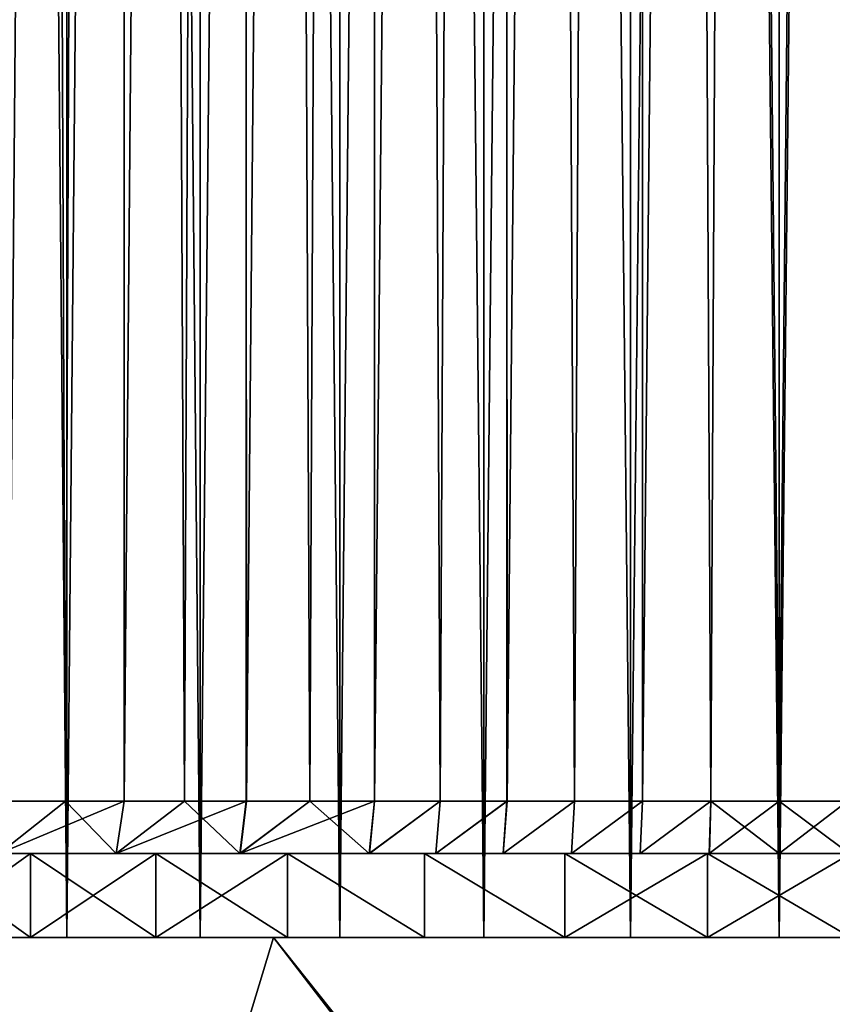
# Model space of a CAD drawing. Header units: millimetres. Extents: x -30 to 76, y -3 to 301.
# Tile 38 of 256: x -7.24 to 0.51, y 111.36 to 120.75. Entities that reach past the tile are written whole.
import ezdxf

# ---------------------------------------------------------------- set-up
doc = ezdxf.new("R2010")
doc.units = ezdxf.units.MM
doc.header["$LTSCALE"] = 81.481481
for name, color, linetype in [('130', 7, 'CONTINUOUS'), ('131', 7, 'CONTINUOUS'), ('140', 7, 'CONTINUOUS'), ('141', 7, 'CONTINUOUS'), ('142', 7, 'CONTINUOUS'), ('19', 7, 'CONTINUOUS'), ('2', 7, 'CONTINUOUS'), ('4', 7, 'CONTINUOUS'), ('430', 7, 'CONTINUOUS'), ('444', 7, 'CONTINUOUS'), ('445', 7, 'CONTINUOUS'), ('446', 7, 'CONTINUOUS'), ('447', 7, 'CONTINUOUS')]:
    doc.layers.add(name, color=color, linetype=linetype)

msp = doc.modelspace()

# ---------------------------------------------------------------- linework, layer by layer
at = {"layer": '130', "color": 7, "linetype": 'CONTINUOUS', "true_color": 0xaaaaaa}
for points in [[(-7.3473, 246.8, 10.1127), (-6.25, 246.8, 10.8253), (-7.3454, 113.2996, 10.1141), (-7.3473, 246.8, 10.1127)], [(-6.25, 246.8, -10.8253), (-7.3473, 246.8, -10.1127), (-6.8061, 113.2996, -10.4846), (-6.25, 246.8, -10.8253)], [(-6.8061, 113.2996, -10.4846), (-7.3473, 246.8, -10.1127), (-7.3456, 113.2996, -10.1139), (-6.8061, 113.2996, -10.4846)], [(-7.3454, 113.2996, 10.1141), (-6.25, 246.8, 10.8253), (-6.8059, 113.2996, 10.4848), (-7.3454, 113.2996, 10.1141)], [(-6.248, 113.2996, -10.8265), (-6.25, 246.8, -10.8253), (-6.8061, 113.2996, -10.4846), (-6.248, 113.2996, -10.8265)], [(-6.8059, 113.2996, 10.4848), (-6.25, 246.8, 10.8253), (-6.2477, 113.2996, 10.8266), (-6.8059, 113.2996, 10.4848)], [(-6.25, 246.8, 10.8253), (-5.0842, 246.8, 11.4193), (-6.2477, 113.2996, 10.8266), (-6.25, 246.8, 10.8253)], [(-5.0842, 246.8, -11.4193), (-6.25, 246.8, -10.8253), (-5.6728, 113.2996, -11.1387), (-5.0842, 246.8, -11.4193)], [(-5.6728, 113.2996, -11.1387), (-6.25, 246.8, -10.8253), (-6.248, 113.2996, -10.8265), (-5.6728, 113.2996, -11.1387)], [(-6.2477, 113.2996, 10.8266), (-5.0842, 246.8, 11.4193), (-5.6725, 113.2996, 11.1388), (-6.2477, 113.2996, 10.8266)], [(-5.0818, 113.2996, -11.4204), (-5.0842, 246.8, -11.4193), (-5.6728, 113.2996, -11.1387), (-5.0818, 113.2996, -11.4204)], [(-5.6725, 113.2996, 11.1388), (-5.0842, 246.8, 11.4193), (-5.0816, 113.2996, 11.4205), (-5.6725, 113.2996, 11.1388)], [(-5.0842, 246.8, 11.4193), (-3.8627, 246.8, 11.8882), (-5.0816, 113.2996, 11.4205), (-5.0842, 246.8, 11.4193)], [(-3.8627, 246.8, -11.8882), (-5.0842, 246.8, -11.4193), (-4.477, 113.2996, -11.6708), (-3.8627, 246.8, -11.8882)], [(-4.477, 113.2996, -11.6708), (-5.0842, 246.8, -11.4193), (-5.0818, 113.2996, -11.4204), (-4.477, 113.2996, -11.6708)], [(-5.0816, 113.2996, 11.4205), (-3.8627, 246.8, 11.8882), (-4.4767, 113.2996, 11.6709), (-5.0816, 113.2996, 11.4205)], [(-3.86, 113.2996, -11.8891), (-3.8627, 246.8, -11.8882), (-4.477, 113.2996, -11.6708), (-3.86, 113.2996, -11.8891)], [(-4.4767, 113.2996, 11.6709), (-3.8627, 246.8, 11.8882), (-3.8597, 113.2996, 11.8892), (-4.4767, 113.2996, 11.6709)], [(-3.8627, 246.8, 11.8882), (-2.5989, 246.8, 12.2268), (-3.8597, 113.2996, 11.8892), (-3.8627, 246.8, 11.8882)], [(-2.5989, 246.8, -12.2268), (-3.8627, 246.8, -11.8882), (-3.2324, 113.2996, -12.0748), (-2.5989, 246.8, -12.2268)], [(-3.2324, 113.2996, -12.0748), (-3.8627, 246.8, -11.8882), (-3.86, 113.2996, -11.8891), (-3.2324, 113.2996, -12.0748)], [(-3.8597, 113.2996, 11.8892), (-2.5989, 246.8, 12.2268), (-3.2322, 113.2996, 12.0749), (-3.8597, 113.2996, 11.8892)], [(-2.5958, 113.2996, -12.2275), (-2.5989, 246.8, -12.2268), (-3.2324, 113.2996, -12.0748), (-2.5958, 113.2996, -12.2275)], [(-3.2322, 113.2996, 12.0749), (-2.5989, 246.8, 12.2268), (-2.5956, 113.2996, 12.2276), (-3.2322, 113.2996, 12.0749)], [(-2.5989, 246.8, 12.2268), (-1.3066, 246.8, 12.4315), (-2.5956, 113.2996, 12.2276), (-2.5989, 246.8, 12.2268)], [(-1.3066, 246.8, -12.4315), (-2.5989, 246.8, -12.2268), (-1.9519, 113.2996, -12.3467), (-1.3066, 246.8, -12.4315)], [(-1.9519, 113.2996, -12.3467), (-2.5989, 246.8, -12.2268), (-2.5958, 113.2996, -12.2275), (-1.9519, 113.2996, -12.3467)], [(-2.5956, 113.2996, 12.2276), (-1.3066, 246.8, 12.4315), (-1.9517, 113.2996, 12.3467), (-2.5956, 113.2996, 12.2276)], [(-1.3031, 113.2996, -12.4319), (-1.3066, 246.8, -12.4315), (-1.9519, 113.2996, -12.3467), (-1.3031, 113.2996, -12.4319)], [(-1.9517, 113.2996, 12.3467), (-1.3066, 246.8, 12.4315), (-1.3029, 113.2996, 12.4319), (-1.9517, 113.2996, 12.3467)], [(-1.3066, 246.8, 12.4315), (0, 246.8, 12.5), (-1.3029, 113.2996, 12.4319), (-1.3066, 246.8, 12.4315)], [(0, 246.8, -12.5), (-1.3066, 246.8, -12.4315), (0, 113.3, -12.5), (0, 246.8, -12.5)], [(0, 113.3, -12.5), (-1.3066, 246.8, -12.4315), (-0.6517, 113.2996, -12.483), (0, 113.3, -12.5)], [(-0.6517, 113.2996, -12.483), (-1.3066, 246.8, -12.4315), (-1.3031, 113.2996, -12.4319), (-0.6517, 113.2996, -12.483)], [(-1.3029, 113.2996, 12.4319), (0, 246.8, 12.5), (-0.6516, 113.2996, 12.483), (-1.3029, 113.2996, 12.4319)], [(0, 246.8, 12.5), (0, 113.3, 12.5), (-0.6516, 113.2996, 12.483), (0, 246.8, 12.5)]]:
    msp.add_3dface(points, dxfattribs=at)
at = {"layer": '131', "color": 7, "linetype": 'CONTINUOUS', "true_color": 0xaaaaaa}
for points in [[(0, 113.3, 12.5), (0, 246.8, 12.5), (1.3066, 246.8, 12.4315), (0, 113.3, 12.5)], [(0, 113.3, 12.5), (1.3066, 246.8, 12.4315), (0.6517, 113.2996, 12.483), (0, 113.3, 12.5)], [(0, 246.8, -12.5), (0, 113.3, -12.5), (0.6516, 113.2996, -12.483), (0, 246.8, -12.5)], [(1.3066, 246.8, -12.4315), (0, 246.8, -12.5), (1.3029, 113.2996, -12.4319), (1.3066, 246.8, -12.4315)], [(1.3029, 113.2996, -12.4319), (0, 246.8, -12.5), (0.6516, 113.2996, -12.483), (1.3029, 113.2996, -12.4319)]]:
    msp.add_3dface(points, dxfattribs=at)
at = {"layer": '140', "color": 7, "linetype": 'CONTINUOUS', "true_color": 0xaaaaaa}
for points in [[(-7.141, 112.8, 11.4567), (-8.2635, 112.8, 10.6754), (-6.3227, 112.8, 11.3584), (-7.141, 112.8, 11.4567)], [(-6.3227, 112.8, 11.3584), (-8.2635, 112.8, 10.6754), (-7.4383, 112.8, 10.6612), (-6.3227, 112.8, 11.3584)], [(-8.2635, 112.8, -10.6754), (-7.141, 112.8, -11.4567), (-6.3232, 112.8, -11.3581), (-8.2635, 112.8, -10.6754)], [(-7.4388, 112.8, -10.6608), (-8.2635, 112.8, -10.6754), (-6.3232, 112.8, -11.3581), (-7.4388, 112.8, -10.6608)], [(-5.9453, 112.8, 12.1204), (-7.141, 112.8, 11.4567), (-5.142, 112.8, 11.9394), (-5.9453, 112.8, 12.1204)], [(-5.142, 112.8, 11.9394), (-7.141, 112.8, 11.4567), (-6.3227, 112.8, 11.3584), (-5.142, 112.8, 11.9394)], [(-7.141, 112.8, -11.4567), (-5.9453, 112.8, -12.1204), (-5.1425, 112.8, -11.9392), (-7.141, 112.8, -11.4567)], [(-6.3232, 112.8, -11.3581), (-7.141, 112.8, -11.4567), (-5.1425, 112.8, -11.9392), (-6.3232, 112.8, -11.3581)], [(-4.6885, 112.8, 12.6597), (-5.9453, 112.8, 12.1204), (-3.2743, 112.8, 12.5804), (-4.6885, 112.8, 12.6597)], [(-3.2743, 112.8, 12.5804), (-5.9453, 112.8, 12.1204), (-3.9086, 112.8, 12.3981), (-3.2743, 112.8, 12.5804)], [(-3.9086, 112.8, 12.3981), (-5.9453, 112.8, 12.1204), (-5.142, 112.8, 11.9394), (-3.9086, 112.8, 12.3981)], [(-5.9453, 112.8, -12.1204), (-4.6885, 112.8, -12.6597), (-3.9089, 112.8, -12.3979), (-5.9453, 112.8, -12.1204)], [(-5.1425, 112.8, -11.9392), (-5.9453, 112.8, -12.1204), (-3.9089, 112.8, -12.3979), (-5.1425, 112.8, -11.9392)], [(-3.3838, 112.8, 13.0691), (-4.6885, 112.8, 12.6597), (-1.3268, 112.8, 12.9317), (-3.3838, 112.8, 13.0691)], [(-1.3268, 112.8, 12.9317), (-4.6885, 112.8, 12.6597), (-1.9818, 112.8, 12.8476), (-1.3268, 112.8, 12.9317)], [(-1.9818, 112.8, 12.8476), (-4.6885, 112.8, 12.6597), (-2.6312, 112.8, 12.7305), (-1.9818, 112.8, 12.8476)], [(-2.6312, 112.8, 12.7305), (-4.6885, 112.8, 12.6597), (-3.2743, 112.8, 12.5804), (-2.6312, 112.8, 12.7305)], [(-4.6885, 112.8, -12.6597), (-3.3838, 112.8, -13.0691), (-2.6313, 112.8, -12.7305), (-4.6885, 112.8, -12.6597)], [(-3.9089, 112.8, -12.3979), (-4.6885, 112.8, -12.6597), (-3.2746, 112.8, -12.5804), (-3.9089, 112.8, -12.3979)], [(-3.2746, 112.8, -12.5804), (-4.6885, 112.8, -12.6597), (-2.6313, 112.8, -12.7305), (-3.2746, 112.8, -12.5804)], [(-2.0442, 112.8, 13.3443), (-3.3838, 112.8, 13.0691), (2.0442, 112.8, 13.3443), (-2.0442, 112.8, 13.3443)], [(2.0442, 112.8, 13.3443), (-3.3838, 112.8, 13.0691), (3.3838, 112.8, 13.0691), (2.0442, 112.8, 13.3443)], [(3.3838, 112.8, 13.0691), (-3.3838, 112.8, 13.0691), (0, 112.8, 13), (3.3838, 112.8, 13.0691)], [(0, 112.8, 13), (-3.3838, 112.8, 13.0691), (-0.6662, 112.8, 12.9825), (0, 112.8, 13)], [(-0.6662, 112.8, 12.9825), (-3.3838, 112.8, 13.0691), (-1.3268, 112.8, 12.9317), (-0.6662, 112.8, 12.9825)], [(-2.0442, 112.8, -13.3443), (3.3838, 112.8, -13.0691), (-3.3838, 112.8, -13.0691), (-2.0442, 112.8, -13.3443)], [(-3.3838, 112.8, -13.0691), (3.3838, 112.8, -13.0691), (0, 112.8, -13), (-3.3838, 112.8, -13.0691)], [(-2.6313, 112.8, -12.7305), (-3.3838, 112.8, -13.0691), (-1.9817, 112.8, -12.8476), (-2.6313, 112.8, -12.7305)], [(-1.9817, 112.8, -12.8476), (-3.3838, 112.8, -13.0691), (-1.3266, 112.8, -12.9317), (-1.9817, 112.8, -12.8476)], [(-1.3266, 112.8, -12.9317), (-3.3838, 112.8, -13.0691), (-0.666, 112.8, -12.9825), (-1.3266, 112.8, -12.9317)], [(-0.666, 112.8, -12.9825), (-3.3838, 112.8, -13.0691), (0, 112.8, -13), (-0.666, 112.8, -12.9825)], [(-0.6837, 112.8, 13.4827), (-2.0442, 112.8, 13.3443), (0.6837, 112.8, 13.4827), (-0.6837, 112.8, 13.4827)], [(0.6837, 112.8, 13.4827), (-2.0442, 112.8, 13.3443), (2.0442, 112.8, 13.3443), (0.6837, 112.8, 13.4827)], [(2.0442, 112.8, -13.3443), (3.3838, 112.8, -13.0691), (-2.0442, 112.8, -13.3443), (2.0442, 112.8, -13.3443)], [(-0.6837, 112.8, -13.4827), (2.0442, 112.8, -13.3443), (-2.0442, 112.8, -13.3443), (-0.6837, 112.8, -13.4827)], [(0.6837, 112.8, -13.4827), (2.0442, 112.8, -13.3443), (-0.6837, 112.8, -13.4827), (0.6837, 112.8, -13.4827)], [(3.3838, 112.8, 13.0691), (0, 112.8, 13), (0.666, 112.8, 12.9825), (3.3838, 112.8, 13.0691)], [(0, 112.8, -13), (3.3838, 112.8, -13.0691), (0.6662, 112.8, -12.9825), (0, 112.8, -13)]]:
    msp.add_3dface(points, dxfattribs=at)
at = {"layer": '141', "color": 7, "linetype": 'CONTINUOUS', "true_color": 0xaaaaaa}
for points in [[(0, 113.3, 12.5), (0.6517, 113.2996, 12.483), (0, 112.8, 13), (0, 113.3, 12.5)], [(0.6516, 113.2996, -12.483), (0, 113.3, -12.5), (0.6662, 112.8, -12.9825), (0.6516, 113.2996, -12.483)], [(0, 113.3, -12.5), (0, 112.8, -13), (0.6662, 112.8, -12.9825), (0, 113.3, -12.5)], [(0, 112.8, 13), (0.6517, 113.2996, 12.483), (0.666, 112.8, 12.9825), (0, 112.8, 13)]]:
    msp.add_3dface(points, dxfattribs=at)
at = {"layer": '142', "color": 7, "linetype": 'CONTINUOUS', "true_color": 0xaaaaaa}
for points in [[(-6.8061, 113.2996, -10.4846), (-7.3456, 113.2996, -10.1139), (-7.4388, 112.8, -10.6608), (-6.8061, 113.2996, -10.4846)], [(-6.8061, 113.2996, -10.4846), (-7.4388, 112.8, -10.6608), (-6.3232, 112.8, -11.3581), (-6.8061, 113.2996, -10.4846)], [(-7.3454, 113.2996, 10.1141), (-6.8059, 113.2996, 10.4848), (-7.4383, 112.8, 10.6612), (-7.3454, 113.2996, 10.1141)], [(-6.8059, 113.2996, 10.4848), (-6.2477, 113.2996, 10.8266), (-7.4383, 112.8, 10.6612), (-6.8059, 113.2996, 10.4848)], [(-6.2477, 113.2996, 10.8266), (-6.3227, 112.8, 11.3584), (-7.4383, 112.8, 10.6612), (-6.2477, 113.2996, 10.8266)], [(-6.248, 113.2996, -10.8265), (-6.8061, 113.2996, -10.4846), (-6.3232, 112.8, -11.3581), (-6.248, 113.2996, -10.8265)], [(-5.6728, 113.2996, -11.1387), (-6.248, 113.2996, -10.8265), (-6.3232, 112.8, -11.3581), (-5.6728, 113.2996, -11.1387)], [(-5.6728, 113.2996, -11.1387), (-6.3232, 112.8, -11.3581), (-5.1425, 112.8, -11.9392), (-5.6728, 113.2996, -11.1387)], [(-6.2477, 113.2996, 10.8266), (-5.6725, 113.2996, 11.1388), (-6.3227, 112.8, 11.3584), (-6.2477, 113.2996, 10.8266)], [(-5.6725, 113.2996, 11.1388), (-5.0816, 113.2996, 11.4205), (-6.3227, 112.8, 11.3584), (-5.6725, 113.2996, 11.1388)], [(-5.0816, 113.2996, 11.4205), (-5.142, 112.8, 11.9394), (-6.3227, 112.8, 11.3584), (-5.0816, 113.2996, 11.4205)], [(-5.0818, 113.2996, -11.4204), (-5.6728, 113.2996, -11.1387), (-5.1425, 112.8, -11.9392), (-5.0818, 113.2996, -11.4204)], [(-4.477, 113.2996, -11.6708), (-5.0818, 113.2996, -11.4204), (-5.1425, 112.8, -11.9392), (-4.477, 113.2996, -11.6708)], [(-4.477, 113.2996, -11.6708), (-5.1425, 112.8, -11.9392), (-3.9089, 112.8, -12.3979), (-4.477, 113.2996, -11.6708)], [(-5.0816, 113.2996, 11.4205), (-4.4767, 113.2996, 11.6709), (-5.142, 112.8, 11.9394), (-5.0816, 113.2996, 11.4205)], [(-4.4767, 113.2996, 11.6709), (-3.8597, 113.2996, 11.8892), (-5.142, 112.8, 11.9394), (-4.4767, 113.2996, 11.6709)], [(-3.8597, 113.2996, 11.8892), (-3.9086, 112.8, 12.3981), (-5.142, 112.8, 11.9394), (-3.8597, 113.2996, 11.8892)], [(-3.86, 113.2996, -11.8891), (-4.477, 113.2996, -11.6708), (-3.9089, 112.8, -12.3979), (-3.86, 113.2996, -11.8891)], [(-3.2324, 113.2996, -12.0748), (-3.86, 113.2996, -11.8891), (-3.9089, 112.8, -12.3979), (-3.2324, 113.2996, -12.0748)], [(-3.2324, 113.2996, -12.0748), (-3.9089, 112.8, -12.3979), (-3.2746, 112.8, -12.5804), (-3.2324, 113.2996, -12.0748)], [(-3.8597, 113.2996, 11.8892), (-3.2322, 113.2996, 12.0749), (-3.9086, 112.8, 12.3981), (-3.8597, 113.2996, 11.8892)], [(-3.2322, 113.2996, 12.0749), (-3.2743, 112.8, 12.5804), (-3.9086, 112.8, 12.3981), (-3.2322, 113.2996, 12.0749)], [(-2.5958, 113.2996, -12.2275), (-3.2324, 113.2996, -12.0748), (-3.2746, 112.8, -12.5804), (-2.5958, 113.2996, -12.2275)], [(-2.5958, 113.2996, -12.2275), (-3.2746, 112.8, -12.5804), (-2.6313, 112.8, -12.7305), (-2.5958, 113.2996, -12.2275)], [(-3.2322, 113.2996, 12.0749), (-2.5956, 113.2996, 12.2276), (-3.2743, 112.8, 12.5804), (-3.2322, 113.2996, 12.0749)], [(-2.5956, 113.2996, 12.2276), (-2.6312, 112.8, 12.7305), (-3.2743, 112.8, 12.5804), (-2.5956, 113.2996, 12.2276)], [(-1.9519, 113.2996, -12.3467), (-2.5958, 113.2996, -12.2275), (-2.6313, 112.8, -12.7305), (-1.9519, 113.2996, -12.3467)], [(-1.9519, 113.2996, -12.3467), (-2.6313, 112.8, -12.7305), (-1.9817, 112.8, -12.8476), (-1.9519, 113.2996, -12.3467)], [(-2.5956, 113.2996, 12.2276), (-1.9517, 113.2996, 12.3467), (-2.6312, 112.8, 12.7305), (-2.5956, 113.2996, 12.2276)], [(-1.9517, 113.2996, 12.3467), (-1.9818, 112.8, 12.8476), (-2.6312, 112.8, 12.7305), (-1.9517, 113.2996, 12.3467)], [(-1.9517, 113.2996, 12.3467), (-1.3029, 113.2996, 12.4319), (-1.9818, 112.8, 12.8476), (-1.9517, 113.2996, 12.3467)], [(-1.3029, 113.2996, 12.4319), (-1.3268, 112.8, 12.9317), (-1.9818, 112.8, 12.8476), (-1.3029, 113.2996, 12.4319)], [(-1.3031, 113.2996, -12.4319), (-1.9519, 113.2996, -12.3467), (-1.9817, 112.8, -12.8476), (-1.3031, 113.2996, -12.4319)], [(-1.3031, 113.2996, -12.4319), (-1.9817, 112.8, -12.8476), (-1.3266, 112.8, -12.9317), (-1.3031, 113.2996, -12.4319)], [(-1.3029, 113.2996, 12.4319), (-0.6516, 113.2996, 12.483), (-1.3268, 112.8, 12.9317), (-1.3029, 113.2996, 12.4319)], [(-0.6516, 113.2996, 12.483), (-0.6662, 112.8, 12.9825), (-1.3268, 112.8, 12.9317), (-0.6516, 113.2996, 12.483)], [(-0.6517, 113.2996, -12.483), (-1.3031, 113.2996, -12.4319), (-1.3266, 112.8, -12.9317), (-0.6517, 113.2996, -12.483)], [(-0.6517, 113.2996, -12.483), (-1.3266, 112.8, -12.9317), (-0.666, 112.8, -12.9825), (-0.6517, 113.2996, -12.483)], [(-0.6516, 113.2996, 12.483), (0, 113.3, 12.5), (-0.6662, 112.8, 12.9825), (-0.6516, 113.2996, 12.483)], [(0, 113.3, 12.5), (0, 112.8, 13), (-0.6662, 112.8, 12.9825), (0, 113.3, 12.5)], [(-0.6517, 113.2996, -12.483), (-0.666, 112.8, -12.9825), (0, 112.8, -13), (-0.6517, 113.2996, -12.483)], [(0, 113.3, -12.5), (-0.6517, 113.2996, -12.483), (0, 112.8, -13), (0, 113.3, -12.5)]]:
    msp.add_3dface(points, dxfattribs=at)
at = {"layer": '19', "color": 7, "linetype": 'CONTINUOUS', "true_color": 0xaaaaaa}
for points in [[(-12.1393, 112, 22.635), (-4.8225, 112, 22.3174), (-11.881, 112, 7.4055), (-12.1393, 112, 22.635)], [(-4.8225, 112, -22.3174), (-12.1393, 112, -22.635), (-5.521, 112, -12.8654), (-4.8225, 112, -22.3174)], [(-5.521, 112, -12.8654), (-12.1393, 112, -22.635), (-6.7942, 112, -12.2409), (-5.521, 112, -12.8654)], [(-6.7942, 112, -12.2409), (-12.1393, 112, -22.635), (-7.9977, 112, -11.4907), (-6.7942, 112, -12.2409)], [(-11.881, 112, 7.4055), (-4.8225, 112, 22.3174), (-11.0709, 112, 8.5695), (-11.881, 112, 7.4055)], [(-11.0709, 112, 8.5695), (-4.8225, 112, 22.3174), (-10.1471, 112, 9.6455), (-11.0709, 112, 8.5695)], [(-10.1471, 112, 9.6455), (-4.8225, 112, 22.3174), (-9.1192, 112, 10.6226), (-10.1471, 112, 9.6455)], [(-9.1192, 112, 10.6226), (-4.8225, 112, 22.3174), (-7.9977, 112, 11.4907), (-9.1192, 112, 10.6226)], [(-7.9977, 112, 11.4907), (-4.8225, 112, 22.3174), (-6.7942, 112, 12.2409), (-7.9977, 112, 11.4907)], [(-6.7942, 112, 12.2409), (-4.8225, 112, 22.3174), (-5.521, 112, 12.8654), (-6.7942, 112, 12.2409)], [(-5.521, 112, 12.8654), (-4.8225, 112, 22.3174), (-4.1911, 112, 13.358), (-5.521, 112, 12.8654)], [(-4.1911, 112, -13.358), (-4.8225, 112, -22.3174), (-5.521, 112, -12.8654), (-4.1911, 112, -13.358)], [(-4.8225, 112, 22.3174), (1.9561, 112, 22.0231), (-4.1911, 112, 13.358), (-4.8225, 112, 22.3174)], [(1.9561, 112, -22.0231), (-4.8225, 112, -22.3174), (1.4164, 112, -13.9282), (1.9561, 112, -22.0231)], [(1.4164, 112, -13.9282), (-4.8225, 112, -22.3174), (0, 112, -14), (1.4164, 112, -13.9282)], [(0, 112, -14), (-4.8225, 112, -22.3174), (-1.4164, 112, -13.9282), (0, 112, -14)], [(-1.4164, 112, -13.9282), (-4.8225, 112, -22.3174), (-2.8182, 112, -13.7134), (-1.4164, 112, -13.9282)], [(-2.8182, 112, -13.7134), (-4.8225, 112, -22.3174), (-4.1911, 112, -13.358), (-2.8182, 112, -13.7134)], [(-4.1911, 112, 13.358), (1.9561, 112, 22.0231), (-2.8182, 112, 13.7134), (-4.1911, 112, 13.358)], [(-2.8182, 112, 13.7134), (1.9561, 112, 22.0231), (-1.4164, 112, 13.9282), (-2.8182, 112, 13.7134)], [(1.9561, 112, 22.0231), (0, 112, 14), (-1.4164, 112, 13.9282), (1.9561, 112, 22.0231)], [(0, 112, 14), (1.9561, 112, 22.0231), (1.4164, 112, 13.9282), (0, 112, 14)]]:
    msp.add_3dface(points, dxfattribs=at)
at = {"layer": '2', "color": 7, "linetype": 'CONTINUOUS', "true_color": 0xaaaaaa}
for points in [[(1.9569, 84.4698, 22.6273), (1.9561, 112, 22.0231), (-12.7033, 86.0023, 23.2146), (1.9569, 84.4698, 22.6273)], [(-12.7033, 86.0023, 23.2146), (1.9561, 112, 22.0231), (-4.8225, 112, 22.3174), (-12.7033, 86.0023, 23.2146)], [(-12.1393, 112, 22.635), (-12.7033, 86.0023, 23.2146), (-4.8225, 112, 22.3174), (-12.1393, 112, 22.635)]]:
    msp.add_3dface(points, dxfattribs=at)
at = {"layer": '4', "color": 7, "linetype": 'CONTINUOUS', "true_color": 0xaaaaaa}
for points in [[(-12.7033, 86.0023, -23.2146), (-12.1393, 112, -22.635), (-2.1516, 99.8374, -22.4663), (-12.7033, 86.0023, -23.2146)], [(0.3619, 104.2761, -22.2613), (0, 104.3, -22.2764), (-12.1393, 112, -22.635), (0.3619, 104.2761, -22.2613)], [(-12.1393, 112, -22.635), (0, 104.3, -22.2764), (-0.4107, 104.2692, -22.2948), (-12.1393, 112, -22.635)], [(0.7175, 104.2048, -22.2476), (0.3619, 104.2761, -22.2613), (-12.1393, 112, -22.635), (0.7175, 104.2048, -22.2476)], [(1.0605, 104.0873, -22.2354), (0.7175, 104.2048, -22.2476), (-12.1393, 112, -22.635), (1.0605, 104.0873, -22.2354)], [(1.385, 103.9258, -22.2249), (1.0605, 104.0873, -22.2354), (-12.1393, 112, -22.635), (1.385, 103.9258, -22.2249)], [(-4.8225, 112, -22.3174), (1.385, 103.9258, -22.2249), (-12.1393, 112, -22.635), (-4.8225, 112, -22.3174)], [(-2.1516, 99.8374, -22.4663), (-12.1393, 112, -22.635), (-2.383, 100.1775, -22.4689), (-2.1516, 99.8374, -22.4663)], [(-2.383, 100.1775, -22.4689), (-12.1393, 112, -22.635), (-2.5611, 100.5483, -22.4684), (-2.383, 100.1775, -22.4689)], [(-2.5611, 100.5483, -22.4684), (-12.1393, 112, -22.635), (-2.6818, 100.9413, -22.4651), (-2.5611, 100.5483, -22.4684)], [(-2.6818, 100.9413, -22.4651), (-12.1393, 112, -22.635), (-2.7426, 101.3485, -22.4588), (-2.6818, 100.9413, -22.4651)], [(-2.7426, 101.3485, -22.4588), (-12.1393, 112, -22.635), (-2.742, 101.7593, -22.4498), (-2.7426, 101.3485, -22.4588)], [(-2.742, 101.7593, -22.4498), (-12.1393, 112, -22.635), (-2.6802, 102.1658, -22.4383), (-2.742, 101.7593, -22.4498)], [(-2.6802, 102.1658, -22.4383), (-12.1393, 112, -22.635), (-2.5588, 102.5574, -22.4246), (-2.6802, 102.1658, -22.4383)], [(-2.5588, 102.5574, -22.4246), (-12.1393, 112, -22.635), (-2.3807, 102.9265, -22.4089), (-2.5588, 102.5574, -22.4246)], [(-2.3807, 102.9265, -22.4089), (-12.1393, 112, -22.635), (-2.1497, 103.2651, -22.3916), (-2.3807, 102.9265, -22.4089)], [(-2.1497, 103.2651, -22.3916), (-12.1393, 112, -22.635), (-1.871, 103.5654, -22.373), (-2.1497, 103.2651, -22.3916)], [(-1.871, 103.5654, -22.373), (-12.1393, 112, -22.635), (-1.5502, 103.8215, -22.3536), (-1.871, 103.5654, -22.373)], [(-1.5502, 103.8215, -22.3536), (-12.1393, 112, -22.635), (-1.1948, 104.0269, -22.3339), (-1.5502, 103.8215, -22.3536)], [(-1.1948, 104.0269, -22.3339), (-12.1393, 112, -22.635), (-0.8118, 104.1775, -22.3141), (-1.1948, 104.0269, -22.3339)], [(-0.8118, 104.1775, -22.3141), (-12.1393, 112, -22.635), (-0.4107, 104.2692, -22.2948), (-0.8118, 104.1775, -22.3141)], [(1.9561, 112, -22.0231), (1.9563, 103.4827, -22.21), (-4.8225, 112, -22.3174), (1.9561, 112, -22.0231)], [(1.9563, 103.4827, -22.21), (1.6854, 103.723, -22.2164), (-4.8225, 112, -22.3174), (1.9563, 103.4827, -22.21)], [(1.6854, 103.723, -22.2164), (1.385, 103.9258, -22.2249), (-4.8225, 112, -22.3174), (1.6854, 103.723, -22.2164)]]:
    msp.add_3dface(points, dxfattribs=at)
at = {"layer": '430', "color": 7, "linetype": 'CONTINUOUS', "true_color": 0xaaaaaa}
for points in [[(-7.141, 112, -11.4567), (-8.2634, 112, -10.6755), (-7.141, 112, 11.4567), (-7.141, 112, -11.4567)], [(-7.141, 112, 11.4567), (-8.2634, 112, -10.6755), (-8.2634, 112, 10.6755), (-7.141, 112, 11.4567)], [(-5.9453, 112, -12.1204), (-7.141, 112, -11.4567), (-5.9453, 112, 12.1204), (-5.9453, 112, -12.1204)], [(-5.9453, 112, 12.1204), (-7.141, 112, -11.4567), (-7.141, 112, 11.4567), (-5.9453, 112, 12.1204)], [(-4.6886, 112, -12.6597), (-5.9453, 112, -12.1204), (-4.6886, 112, 12.6597), (-4.6886, 112, -12.6597)], [(-4.6886, 112, 12.6597), (-5.9453, 112, -12.1204), (-5.9453, 112, 12.1204), (-4.6886, 112, 12.6597)], [(-3.3838, 112, -13.069), (-4.6886, 112, -12.6597), (-3.3838, 112, 13.069), (-3.3838, 112, -13.069)], [(-3.3838, 112, 13.069), (-4.6886, 112, -12.6597), (-4.6886, 112, 12.6597), (-3.3838, 112, 13.069)], [(-2.0443, 112, -13.3443), (-3.3838, 112, -13.069), (-2.0443, 112, 13.3443), (-2.0443, 112, -13.3443)], [(-2.0443, 112, 13.3443), (-3.3838, 112, -13.069), (-3.3838, 112, 13.069), (-2.0443, 112, 13.3443)], [(-0.6838, 112, -13.4827), (-2.0443, 112, -13.3443), (-0.6838, 112, 13.4827), (-0.6838, 112, -13.4827)], [(-0.6838, 112, 13.4827), (-2.0443, 112, -13.3443), (-2.0443, 112, 13.3443), (-0.6838, 112, 13.4827)], [(0.6838, 112, -13.4827), (-0.6838, 112, -13.4827), (0.6838, 112, 13.4827), (0.6838, 112, -13.4827)], [(0.6838, 112, 13.4827), (-0.6838, 112, -13.4827), (-0.6838, 112, 13.4827), (0.6838, 112, 13.4827)]]:
    msp.add_3dface(points, dxfattribs=at)
at = {"layer": '444', "color": 7, "linetype": 'CONTINUOUS', "true_color": 0xaaaaaa}
for points in [[(0, 112, 14), (1.4164, 112, 13.9282), (0, 246.8, 14), (0, 112, 14)], [(0, 246.8, 14), (1.4164, 112, 13.9282), (1.4164, 246.8, 13.9282), (0, 246.8, 14)], [(1.4164, 112, -13.9282), (0, 112, -14), (1.4164, 246.8, -13.9282), (1.4164, 112, -13.9282)], [(0, 112, -14), (0, 246.8, -14), (1.4164, 246.8, -13.9282), (0, 112, -14)]]:
    msp.add_3dface(points, dxfattribs=at)
at = {"layer": '445', "color": 7, "linetype": 'CONTINUOUS', "true_color": 0xaaaaaa}
for points in [[(-7.9977, 112, -11.4907), (-7.9978, 246.8, -11.4907), (-6.7942, 246.8, -12.2409), (-7.9977, 112, -11.4907)], [(-7.9977, 112, 11.4907), (-6.7942, 112, 12.2409), (-7.9978, 246.8, 11.4907), (-7.9977, 112, 11.4907)], [(-6.7942, 112, 12.2409), (-6.7942, 246.8, 12.2409), (-7.9978, 246.8, 11.4907), (-6.7942, 112, 12.2409)], [(-6.7942, 112, -12.2409), (-7.9977, 112, -11.4907), (-6.7942, 246.8, -12.2409), (-6.7942, 112, -12.2409)], [(-5.521, 112, -12.8654), (-6.7942, 112, -12.2409), (-5.521, 246.8, -12.8654), (-5.521, 112, -12.8654)], [(-6.7942, 112, -12.2409), (-6.7942, 246.8, -12.2409), (-5.521, 246.8, -12.8654), (-6.7942, 112, -12.2409)], [(-6.7942, 112, 12.2409), (-5.521, 112, 12.8654), (-6.7942, 246.8, 12.2409), (-6.7942, 112, 12.2409)], [(-5.521, 112, 12.8654), (-5.521, 246.8, 12.8654), (-6.7942, 246.8, 12.2409), (-5.521, 112, 12.8654)], [(-4.1911, 112, -13.358), (-5.521, 112, -12.8654), (-4.1911, 246.8, -13.3579), (-4.1911, 112, -13.358)], [(-5.521, 112, -12.8654), (-5.521, 246.8, -12.8654), (-4.1911, 246.8, -13.3579), (-5.521, 112, -12.8654)], [(-5.521, 112, 12.8654), (-4.1911, 112, 13.358), (-5.521, 246.8, 12.8654), (-5.521, 112, 12.8654)], [(-4.1911, 112, 13.358), (-4.1911, 246.8, 13.3579), (-5.521, 246.8, 12.8654), (-4.1911, 112, 13.358)], [(-2.8182, 112, -13.7134), (-4.1911, 112, -13.358), (-2.8182, 246.8, -13.7134), (-2.8182, 112, -13.7134)], [(-4.1911, 112, -13.358), (-4.1911, 246.8, -13.3579), (-2.8182, 246.8, -13.7134), (-4.1911, 112, -13.358)], [(-4.1911, 112, 13.358), (-2.8182, 112, 13.7134), (-4.1911, 246.8, 13.3579), (-4.1911, 112, 13.358)], [(-2.8182, 112, 13.7134), (-2.8182, 246.8, 13.7134), (-4.1911, 246.8, 13.3579), (-2.8182, 112, 13.7134)], [(-1.4164, 112, -13.9282), (-2.8182, 112, -13.7134), (-1.4164, 246.8, -13.9282), (-1.4164, 112, -13.9282)], [(-2.8182, 112, -13.7134), (-2.8182, 246.8, -13.7134), (-1.4164, 246.8, -13.9282), (-2.8182, 112, -13.7134)], [(-2.8182, 112, 13.7134), (-1.4164, 112, 13.9282), (-2.8182, 246.8, 13.7134), (-2.8182, 112, 13.7134)], [(-1.4164, 112, 13.9282), (-1.4164, 246.8, 13.9282), (-2.8182, 246.8, 13.7134), (-1.4164, 112, 13.9282)], [(-1.4164, 112, 13.9282), (0, 112, 14), (-1.4164, 246.8, 13.9282), (-1.4164, 112, 13.9282)], [(0, 112, 14), (0, 246.8, 14), (-1.4164, 246.8, 13.9282), (0, 112, 14)], [(0, 112, -14), (-1.4164, 112, -13.9282), (0, 246.8, -14), (0, 112, -14)], [(0, 246.8, -14), (-1.4164, 112, -13.9282), (-1.4164, 246.8, -13.9282), (0, 246.8, -14)]]:
    msp.add_3dface(points, dxfattribs=at)
at = {"layer": '446', "color": 7, "linetype": 'CONTINUOUS', "true_color": 0xaaaaaa}
for points in [[(-8.2635, 112.8, 10.6754), (-7.141, 112.8, 11.4567), (-8.2634, 112, 10.6755), (-8.2635, 112.8, 10.6754)], [(-7.141, 112.8, 11.4567), (-7.141, 112, 11.4567), (-8.2634, 112, 10.6755), (-7.141, 112.8, 11.4567)], [(-7.141, 112.8, 11.4567), (-5.9453, 112.8, 12.1204), (-7.141, 112, 11.4567), (-7.141, 112.8, 11.4567)], [(-5.9453, 112.8, 12.1204), (-5.9453, 112, 12.1204), (-7.141, 112, 11.4567), (-5.9453, 112.8, 12.1204)], [(-5.9453, 112.8, 12.1204), (-4.6885, 112.8, 12.6597), (-5.9453, 112, 12.1204), (-5.9453, 112.8, 12.1204)], [(-4.6885, 112.8, 12.6597), (-4.6886, 112, 12.6597), (-5.9453, 112, 12.1204), (-4.6885, 112.8, 12.6597)], [(-4.6885, 112.8, 12.6597), (-3.3838, 112, 13.069), (-4.6886, 112, 12.6597), (-4.6885, 112.8, 12.6597)], [(-4.6885, 112.8, 12.6597), (-3.3838, 112.8, 13.0691), (-3.3838, 112, 13.069), (-4.6885, 112.8, 12.6597)], [(-3.3838, 112.8, 13.0691), (-2.0442, 112.8, 13.3443), (-2.0443, 112, 13.3443), (-3.3838, 112.8, 13.0691)], [(-3.3838, 112.8, 13.0691), (-2.0443, 112, 13.3443), (-3.3838, 112, 13.069), (-3.3838, 112.8, 13.0691)], [(-2.0442, 112.8, 13.3443), (-0.6837, 112.8, 13.4827), (-2.0443, 112, 13.3443), (-2.0442, 112.8, 13.3443)], [(-0.6837, 112.8, 13.4827), (-0.6838, 112, 13.4827), (-2.0443, 112, 13.3443), (-0.6837, 112.8, 13.4827)], [(-0.6837, 112.8, 13.4827), (0.6837, 112.8, 13.4827), (-0.6838, 112, 13.4827), (-0.6837, 112.8, 13.4827)], [(0.6837, 112.8, 13.4827), (0.6838, 112, 13.4827), (-0.6838, 112, 13.4827), (0.6837, 112.8, 13.4827)]]:
    msp.add_3dface(points, dxfattribs=at)
at = {"layer": '447', "color": 7, "linetype": 'CONTINUOUS', "true_color": 0xaaaaaa}
for points in [[(-7.141, 112.8, -11.4567), (-8.2635, 112.8, -10.6754), (-7.141, 112, -11.4567), (-7.141, 112.8, -11.4567)], [(-8.2635, 112.8, -10.6754), (-8.2634, 112, -10.6755), (-7.141, 112, -11.4567), (-8.2635, 112.8, -10.6754)], [(-5.9453, 112.8, -12.1204), (-7.141, 112.8, -11.4567), (-5.9453, 112, -12.1204), (-5.9453, 112.8, -12.1204)], [(-7.141, 112.8, -11.4567), (-7.141, 112, -11.4567), (-5.9453, 112, -12.1204), (-7.141, 112.8, -11.4567)], [(-4.6885, 112.8, -12.6597), (-5.9453, 112.8, -12.1204), (-4.6886, 112, -12.6597), (-4.6885, 112.8, -12.6597)], [(-5.9453, 112.8, -12.1204), (-5.9453, 112, -12.1204), (-4.6886, 112, -12.6597), (-5.9453, 112.8, -12.1204)], [(-4.6885, 112.8, -12.6597), (-4.6886, 112, -12.6597), (-3.3838, 112, -13.069), (-4.6885, 112.8, -12.6597)], [(-3.3838, 112.8, -13.0691), (-4.6885, 112.8, -12.6597), (-3.3838, 112, -13.069), (-3.3838, 112.8, -13.0691)], [(-2.0442, 112.8, -13.3443), (-3.3838, 112.8, -13.0691), (-2.0443, 112, -13.3443), (-2.0442, 112.8, -13.3443)], [(-3.3838, 112.8, -13.0691), (-3.3838, 112, -13.069), (-2.0443, 112, -13.3443), (-3.3838, 112.8, -13.0691)], [(-2.0442, 112.8, -13.3443), (-2.0443, 112, -13.3443), (-0.6838, 112, -13.4827), (-2.0442, 112.8, -13.3443)], [(-0.6837, 112.8, -13.4827), (-2.0442, 112.8, -13.3443), (-0.6838, 112, -13.4827), (-0.6837, 112.8, -13.4827)], [(-0.6837, 112.8, -13.4827), (-0.6838, 112, -13.4827), (0.6838, 112, -13.4827), (-0.6837, 112.8, -13.4827)], [(0.6837, 112.8, -13.4827), (-0.6837, 112.8, -13.4827), (0.6838, 112, -13.4827), (0.6837, 112.8, -13.4827)]]:
    msp.add_3dface(points, dxfattribs=at)

doc.saveas('drawing.dxf')
